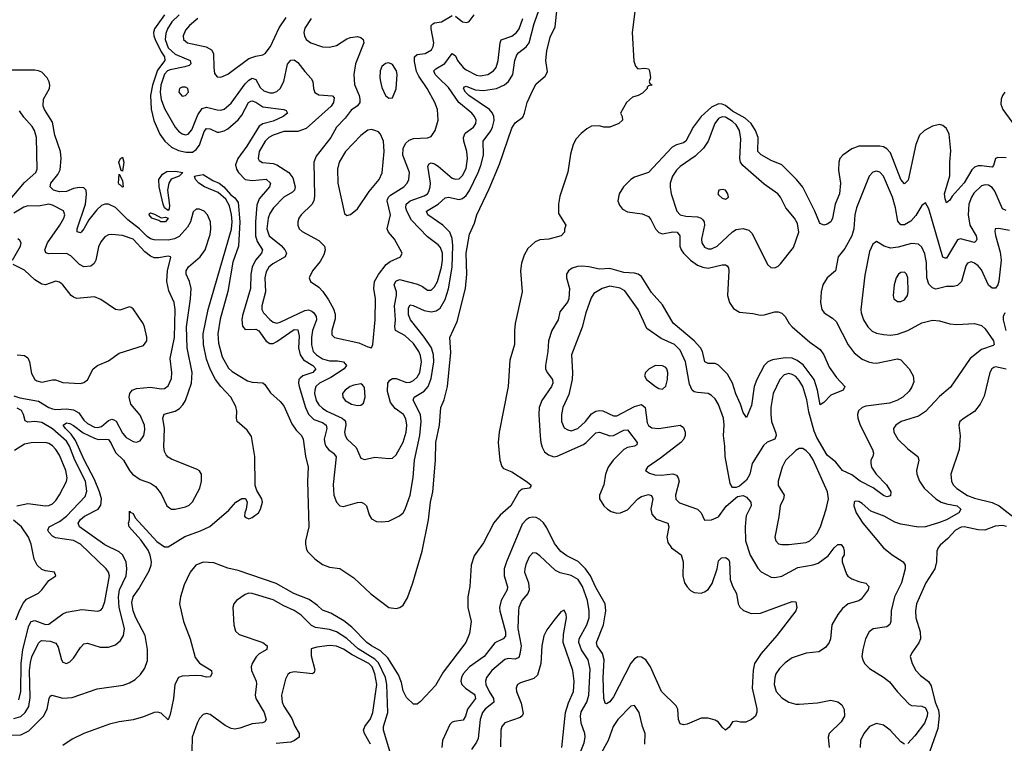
# Model space of a CAD drawing. Header units: inches. Extents: x 2143765 to 2212928, y 878963 to 1017374.
# Tile 36 of 256: x 2151383 to 2157000, y 912375 to 916503. Entities that reach past the tile are written whole.
import ezdxf

# ---------------------------------------------------------------- set-up
doc = ezdxf.new("R2010")
doc.units = ezdxf.units.IN
doc.header["$MEASUREMENT"] = 0
doc.layers.add('C1951', color=7, linetype='Continuous')

msp = doc.modelspace()

# ---------------------------------------------------------------- linework, layer by layer
at = {"layer": 'C1951', "color": 5}
for points, elevation in [([(2151330, 912421.4), (2151390, 912423.1), (2151434.9, 912445.1), (2151518.5, 912530), (2151540.8, 912570), (2151551.2, 912630), (2151556.9, 912643.1), (2151566.3, 912650), (2151630, 912631.3), (2151683.5, 912636.5), (2151825.5, 912685.5), (2151974.1, 912705.9), (2152010, 912719.8), (2152041.5, 912738.5), (2152072.8, 912767.2), (2152096.4, 912803.6), (2152112.7, 912847.3), (2152113.1, 912910), (2152099.7, 912990), (2152046.2, 913090), (2152029.9, 913130), (2152023, 913177), (2152030.7, 913210), (2152063.8, 913256.2), (2152121.6, 913358.4), (2152133.7, 913390), (2152135.9, 913410), (2152128.6, 913448.6), (2152116.9, 913476.9), (2152075.3, 913535.3), (2152008.5, 913610), (2152004.7, 913630), (2152009.3, 913650), (2152010, 913698.8), (2152012.8, 913692.8), (2152030, 913686), (2152041.8, 913661.8), (2152165.2, 913525.2), (2152210, 913494.8), (2152230, 913494.9), (2152325.1, 913554.9), (2152414, 913586), (2152467.7, 913612.3), (2152575.6, 913704.4), (2152617.2, 913750), (2152650, 913770.7), (2152670.7, 913770.7), (2152680.7, 913750), (2152674.8, 913710), (2152666.8, 913690), (2152666, 913670), (2152670, 913664.7), (2152690, 913656), (2152710, 913662), (2152746, 913690), (2152756.9, 913710), (2152767.6, 913750), (2152764.2, 913770), (2152736.6, 913816.6), (2152726, 913846), (2152723.9, 914010), (2152705.3, 914125.3), (2152681.4, 914161.4), (2152623.9, 914210), (2152619.3, 914230), (2152621.6, 914270), (2152615.9, 914295.9), (2152587.1, 914350), (2152529.9, 914410), (2152500.4, 914450), (2152470, 914509.9), (2152450, 914566.8), (2152431.3, 914650), (2152430.9, 914710), (2152458.2, 914850), (2152591.8, 915308.2), (2152594.9, 915350), (2152591.5, 915391.5), (2152579.8, 915439.8), (2152558.5, 915478.5), (2152516.5, 915516.5), (2152438, 915550), (2152405.1, 915570), (2152386.3, 915590), (2152380.9, 915610), (2152387.5, 915612.5), (2152430, 915618.8), (2152485.5, 915585.5), (2152521.1, 915570), (2152547.2, 915550), (2152586, 915506), (2152610, 915486.6), (2152630, 915458.9), (2152639.9, 915350), (2152631.9, 915210), (2152599.9, 915120.1), (2152570, 914951.3), (2152526.2, 914793.8), (2152514.5, 914710), (2152517.9, 914657.9), (2152538.9, 914578.9), (2152574.6, 914514.6), (2152595, 914495), (2152682, 914442), (2152710, 914435.2), (2152770, 914430.2), (2152781.3, 914421.3), (2152814.6, 914374.6), (2152870, 914324), (2152890, 914299.7), (2152936.2, 914196.2), (2152960.9, 914160.9), (2152991.7, 914130), (2153000.8, 914110), (2153013.3, 914013.3), (2153029, 913950), (2153025.5, 913870), (2153032.1, 913610), (2153014.5, 913530), (2153012.9, 913510), (2153019.8, 913479.8), (2153027, 913467), (2153066.5, 913426.5), (2153110, 913394.3), (2153150, 913380.3), (2153210, 913371.6), (2153290, 913318.7), (2153386.4, 913226.4), (2153490, 913150.2), (2153530, 913143.2), (2153551.1, 913148.9), (2153570, 913162.4), (2153595.2, 913204.8), (2153625.4, 913290), (2153679.1, 913470), (2153716.2, 913650), (2153727.4, 913750), (2153740.1, 913810), (2153755.6, 913990), (2153757.9, 914090), (2153778.4, 914190), (2153786.3, 914290), (2153805.2, 914334.8), (2153824.3, 914410), (2153843.3, 914603.3), (2153837.4, 914690), (2153879.1, 914780.9), (2153926.3, 914970), (2153934, 915050), (2153929.7, 915170), (2153950, 915278.7), (2153977.3, 915342.7), (2153990.6, 915390), (2154061.8, 915538.2), (2154120.7, 915679.3), (2154190, 915883.1), (2154210, 915914.9), (2154252.6, 915947.4), (2154263.6, 915970), (2154278, 916030), (2154310, 916100.5), (2154330, 916136.4), (2154380.5, 916179.5), (2154394.9, 916205.1), (2154384.8, 916270), (2154390, 916324), (2154410, 916403.8), (2154437.4, 916462.6), (2154450, 916570.4)], 280), ([(2154893.1, 916550), (2154878, 916430), (2154886.6, 916266.6), (2154897, 916237), (2154910, 916223), (2154950, 916226), (2154970, 916222), (2154976, 916210), (2154982, 916170), (2154974, 916150), (2154978, 916138), (2154991.3, 916130), (2154970, 916126), (2154962, 916118), (2154962, 916110), (2154936.8, 916083.2), (2154912, 916070), (2154879.1, 916060.9), (2154844.7, 916030), (2154811.3, 915970), (2154821, 915950), (2154822.8, 915930), (2154801, 915910), (2154750, 915889.9), (2154715.3, 915890), (2154690, 915896.9), (2154645.1, 915894.9), (2154619.3, 915880.7), (2154586.1, 915853.9), (2154557.2, 915822.8), (2154540.3, 915790), (2154524.5, 915735.5), (2154510, 915633.2), (2154464.4, 915495.6), (2154456.1, 915450), (2154457.3, 915397.3), (2154498.8, 915330), (2154491.6, 915308.4), (2154491.3, 915290), (2154471.3, 915270), (2154402, 915250), (2154350, 915246.3), (2154324, 915236), (2154282.3, 915197.7), (2154260.8, 915159.2), (2154246.6, 915113.4), (2154239.6, 915070), (2154249.4, 914949.4), (2154209.5, 914770), (2154205, 914730), (2154206.2, 914650), (2154179.7, 914560.3), (2154170.1, 914410), (2154118.6, 914150), (2154113.3, 914090), (2154121.5, 913990), (2154133.3, 913953.3), (2154143, 913943), (2154190, 913923.3), (2154273.1, 913870), (2154299.5, 913850), (2154299, 913841), (2154292, 913830), (2154250, 913823.6), (2154230.3, 913809.7), (2154184.1, 913730), (2154124.4, 913675.6), (2154087.9, 913632.1), (2154030, 913519.1), (2153975.6, 913444.4), (2153958.9, 913390), (2153950.5, 913270), (2153939.3, 913210), (2153939.7, 913150), (2153958.7, 913070), (2153950, 913001.3), (2153928.4, 912950), (2153799.7, 912780.4), (2153756.1, 912703.9), (2153670, 912613.6), (2153650, 912598.7), (2153630, 912597.4), (2153590, 912635.3), (2153570, 912673.6), (2153561.1, 912721.1), (2153544.7, 912764.7), (2153482.5, 912862.5), (2153441.6, 912901.6), (2153390.4, 912930), (2153364.3, 912950), (2153277.5, 913037.5), (2153232.4, 913072.4), (2153157.7, 913117.7), (2153110, 913133.9), (2153081.7, 913161.7), (2153035.3, 913195.3), (2152947.3, 913230), (2152846.9, 913286.9), (2152630, 913361), (2152570, 913373), (2152490, 913403.4), (2152430, 913408.7), (2152389.1, 913390.9), (2152355.2, 913350), (2152322.2, 913277.8), (2152300.8, 913210), (2152294.6, 913170), (2152317.5, 913070), (2152356.1, 912970), (2152383.6, 912863.6), (2152410, 912831.5), (2152477.5, 912790), (2152479.4, 912770), (2152470, 912753.7), (2152450, 912752.2), (2152420.3, 912760.4), (2152390, 912762.1), (2152310, 912757.7), (2152289.5, 912750.5), (2152269.3, 912710), (2152260.3, 912630), (2152241.4, 912538.6), (2152230, 912508.6), (2152190, 912546), (2152170, 912552.8), (2152150, 912550), (2152090, 912526), (2152030, 912508.8), (2151950, 912497.6), (2151896.1, 912483.9), (2151749.7, 912430.3), (2151682.1, 912397.9), (2151630, 912361.4)], 280), ([(2152210.4, 916530), (2152153.2, 916450), (2152146, 916430), (2152148.4, 916410), (2152157.1, 916390), (2152190, 916319.2), (2152208.6, 916290), (2152210.9, 916270), (2152170, 916214.9), (2152141, 916130), (2152129.5, 916069.5), (2152133, 915993), (2152148.5, 915928.4), (2152182.7, 915850), (2152210.7, 915810), (2152250, 915775.2), (2152290, 915756.4), (2152333.4, 915746.6), (2152370, 915746.7), (2152390, 915761.3), (2152410, 915787.2), (2152435.8, 915864.2), (2152450, 915881.3), (2152470, 915880.8), (2152510, 915861.8), (2152521.7, 915861.7), (2152550, 915867.7), (2152570, 915879.6), (2152630, 915931.5), (2152650, 915957.2), (2152689, 916031), (2152702.4, 916037.6), (2152710, 916039.9), (2152730, 916031.3), (2152770, 916006.1), (2152890.7, 915990.7), (2152904.4, 915984.4), (2152910.4, 915970), (2152885.6, 915950), (2152830, 915924.4), (2152770, 915908.4), (2152750, 915895), (2152679.5, 915780.5), (2152628.3, 915710), (2152615.4, 915675.4), (2152619.6, 915650), (2152630.7, 915630), (2152670, 915590.6), (2152710, 915584.4), (2152790, 915592.1), (2152813.4, 915570), (2152808.4, 915550), (2152750, 915480.6), (2152735.4, 915444.6), (2152728.1, 915350), (2152728.5, 915270), (2152737.7, 915237.7), (2152769.1, 915190), (2152763.4, 915170), (2152727.8, 915130), (2152709.1, 915090), (2152701, 915050), (2152700.3, 914970), (2152654.6, 914814.6), (2152650.6, 914790), (2152654.6, 914754.6), (2152670, 914735.4), (2152730, 914737.3), (2152748.1, 914728.1), (2152790, 914669.4), (2152810, 914655), (2152830, 914655.4), (2152850, 914666.2), (2152950, 914735.5), (2152970, 914732.8), (2152976.9, 914696.9), (2152973.5, 914630), (2152982.9, 914590), (2153003, 914563), (2153055, 914530), (2153073.3, 914510), (2153056.5, 914490), (2152998.5, 914470), (2152982.7, 914457.3), (2152976.6, 914450), (2152973.3, 914430), (2152977.6, 914410), (2153014.4, 914290), (2153031.3, 914251.3), (2153061.9, 914221.9), (2153110, 914203.8), (2153131.2, 914190), (2153135.7, 914170), (2153121.1, 914110), (2153124.7, 914084.7), (2153130, 914069.3), (2153144.6, 914050), (2153172.9, 914030), (2153188.3, 914008.3), (2153171.5, 913851.5), (2153175.3, 913790), (2153190, 913750.4), (2153210, 913728.9), (2153230, 913725.2), (2153310, 913747.7), (2153330, 913750.2), (2153344.8, 913744.8), (2153361.3, 913730), (2153377.8, 913677.8), (2153390, 913655.5), (2153419.6, 913639.6), (2153450, 913637.4), (2153490, 913642), (2153550, 913673.1), (2153570, 913688.8), (2153582.4, 913710), (2153609.9, 913790.1), (2153628.1, 913891.9), (2153636.2, 913990), (2153665.4, 914130), (2153672.6, 914210), (2153669.2, 914250), (2153627, 914332.9), (2153634, 914350), (2153690, 914384), (2153713.3, 914410), (2153730, 914456.5), (2153745.8, 914550), (2153744.6, 914590), (2153732.4, 914630), (2153692.6, 914690), (2153612.1, 914790), (2153602, 914818), (2153601.4, 914858.6), (2153610, 914875.5), (2153627.6, 914872.4), (2153690, 914844), (2153730, 914836.2), (2153758.3, 914841.7), (2153782.2, 914857.8), (2153810, 914906), (2153830, 914967.1), (2153850, 915090.5), (2153854.6, 915214.6), (2153850, 915254.3), (2153837.5, 915290), (2153797.8, 915330), (2153711.3, 915390), (2153704.6, 915410), (2153770, 915450.5), (2153810, 915485.8), (2153830, 915490.1), (2153890, 915477.4), (2153910, 915483.1), (2153930, 915499.6), (2153950, 915528.5), (2153999, 915630), (2154014.4, 915670), (2154029.5, 915730), (2154026.6, 915810), (2154070, 915867.9), (2154081.2, 915890), (2154090, 915928), (2154088.4, 915950), (2154080.1, 915970), (2154064, 915990), (2153944.8, 916070), (2153925.9, 916090), (2153915.9, 916110), (2153920.5, 916119.5), (2153930, 916122.5), (2153981.9, 916101.9), (2154030, 916098.8), (2154104, 916110), (2154148.7, 916131.3), (2154170.9, 916150), (2154196, 916190), (2154208, 916270), (2154218.5, 916301.5), (2154230, 916316.2), (2154273, 916347), (2154289.3, 916370.7), (2154318.9, 916481.1), (2154350.4, 916570)], 320), ([(2152292.7, 916530), (2152251, 916490), (2152226.2, 916450), (2152216.5, 916423.5), (2152214.2, 916390), (2152230, 916342), (2152270, 916305.6), (2152355.6, 916270), (2152358.9, 916250), (2152350, 916242.2), (2152326.2, 916233.8), (2152242.7, 916217.3), (2152227.3, 916210), (2152210, 916190.9), (2152188.2, 916130), (2152185.5, 916090), (2152190, 916047.4), (2152210, 915995.6), (2152270.1, 915890), (2152290, 915866.3), (2152310, 915851.6), (2152330, 915846), (2152344.5, 915850), (2152366, 915874), (2152399.3, 915960.7), (2152424.7, 915995.3), (2152450, 916004.5), (2152510, 915987.8), (2152530, 915986.7), (2152550, 915992.7), (2152590, 916025.6), (2152670, 916137.1), (2152690, 916156.9), (2152710, 916168.2), (2152730, 916161.5), (2152755.3, 916115.3), (2152776.3, 916096.3), (2152810, 916084.7), (2152830, 916085.8), (2152850, 916093), (2152870, 916110.2), (2152889.9, 916150), (2152910.5, 916249.5), (2152930, 916271.4), (2152950, 916274.2), (2152970, 916258.6), (2153010, 916206.4), (2153047, 916167.1), (2153056.5, 916150), (2153059.3, 916110), (2153067.2, 916087.2), (2153090, 916074.5), (2153167.4, 916067.4), (2153176.7, 916056.7), (2153173.8, 916030), (2153159.7, 916010), (2153017.9, 915882.1), (2152970, 915864.8), (2152890, 915864), (2152830, 915843.8), (2152804.5, 915830), (2152783.2, 915810), (2152749.5, 915750), (2152743.8, 915710), (2152750, 915698.7), (2152768.2, 915688.3), (2152830, 915681.6), (2152850, 915674.8), (2152919.3, 915630), (2152941.3, 915601.3), (2152954.3, 915550), (2152950.1, 915530), (2152940.5, 915519.5), (2152890, 915489.9), (2152831.3, 915428.7), (2152810, 915396.4), (2152800.6, 915370), (2152793, 915310), (2152807.3, 915270), (2152874.5, 915214.5), (2152896.8, 915190), (2152906.2, 915170), (2152898.4, 915150), (2152827.2, 915110), (2152805.1, 915090), (2152790, 915065.1), (2152781.9, 915030), (2152785.9, 914950), (2152764.7, 914870), (2152764.8, 914850), (2152775, 914830), (2152810, 914792.5), (2152830, 914776.8), (2152850, 914771.5), (2152870, 914776.8), (2153010, 914842.9), (2153030, 914846.9), (2153050, 914840.4), (2153060.4, 914830), (2153073.8, 914810), (2153075.7, 914790), (2153053.8, 914730), (2153048.2, 914690), (2153047.2, 914647.2), (2153058.1, 914610), (2153076.8, 914590), (2153110, 914568.1), (2153150, 914557.1), (2153197.2, 914557.2), (2153230, 914551.2), (2153248.2, 914530), (2153234.2, 914510), (2153157.7, 914462.3), (2153093.8, 914430), (2153073.6, 914410), (2153066.3, 914390), (2153065.2, 914370), (2153074.8, 914330), (2153090, 914306.2), (2153110, 914287.2), (2153136.2, 914270), (2153222.7, 914230), (2153237.1, 914217.1), (2153242.5, 914210), (2153244.3, 914190), (2153236.6, 914150), (2153239.8, 914130), (2153251.9, 914110), (2153302.5, 914062.5), (2153330, 914002), (2153350, 913994.4), (2153410, 914006.3), (2153490, 913998.7), (2153510, 914001.3), (2153530, 914019.5), (2153570, 914093.4), (2153588.6, 914150), (2153591.5, 914190), (2153585.3, 914225.3), (2153572.9, 914250), (2153525.2, 914285.2), (2153498.9, 914318.9), (2153481.7, 914381.7), (2153484.3, 914430), (2153494, 914446), (2153510, 914455.3), (2153530, 914456.2), (2153590, 914433.1), (2153610, 914434.4), (2153630, 914444.7), (2153650, 914462.7), (2153666, 914490), (2153676.2, 914550), (2153670, 914587.8), (2153661.1, 914610), (2153630, 914656.1), (2153580.3, 914700.3), (2153527.2, 914730), (2153522.5, 914750), (2153527.6, 914790), (2153521.8, 914870), (2153533.1, 914930), (2153532.8, 914950), (2153520.2, 914990), (2153528.1, 915011.9), (2153550, 915020.4), (2153653.3, 914993.3), (2153680.6, 914980.6), (2153710, 914959.7), (2153730, 914960.2), (2153750, 914978), (2153765.8, 915010), (2153789.5, 915090), (2153795.3, 915130), (2153795.1, 915170), (2153783, 915203), (2153770, 915219.1), (2153710, 915264.4), (2153618.2, 915358.2), (2153591.2, 915410), (2153586.2, 915430), (2153588.7, 915450), (2153611.3, 915468.7), (2153690, 915498.1), (2153708.9, 915510), (2153717.5, 915522.5), (2153725.8, 915550), (2153726.1, 915570), (2153712.2, 915667.8), (2153719.8, 915680.2), (2153730, 915685.8), (2153750, 915679.8), (2153770, 915667), (2153850, 915598.8), (2153870, 915592.3), (2153890, 915594.5), (2153910, 915613.4), (2153930, 915654), (2153938.2, 915710), (2153934.9, 915750), (2153916.3, 915810), (2153915.4, 915830), (2153925.4, 915854.6), (2153971.6, 915890), (2153985.3, 915910), (2153986.5, 915930), (2153978.3, 915950), (2153962.9, 915970), (2153887.8, 916030), (2153830, 916116.3), (2153771.6, 916170), (2153753.6, 916190), (2153745, 916210), (2153757.6, 916222.4), (2153808.1, 916251.9), (2153850, 916310.4), (2153870, 916296), (2153881.6, 916270), (2153912.3, 916230), (2153930, 916216.6), (2153990, 916186.3), (2154010, 916182), (2154054.7, 916190), (2154086.4, 916210), (2154100.7, 916230), (2154113.6, 916270), (2154123.4, 916370), (2154130, 916388.2), (2154190, 916408), (2154218.1, 916430), (2154231.9, 916450), (2154252.6, 916510)], 340), ([(2152398.9, 916510), (2152352.8, 916470), (2152330, 916442.2), (2152316.3, 916410), (2152318.2, 916390), (2152340.4, 916370), (2152447.6, 916347.6), (2152478.4, 916330), (2152489.4, 916309.4), (2152490.2, 916230.2), (2152495.5, 916195.5), (2152510, 916177), (2152530, 916174.9), (2152570, 916192.2), (2152690, 916280.6), (2152730, 916294.2), (2152770, 916301.5), (2152783.6, 916310), (2152814.8, 916350), (2152863.9, 916456.1), (2152904.4, 916515.6)], 360), ([(2153046.7, 916510), (2153010, 916453.6), (2153005.2, 916430), (2153007.5, 916410), (2153017.4, 916390), (2153044.4, 916370), (2153110, 916347.5), (2153150, 916346.5), (2153190, 916355.5), (2153250, 916393.4), (2153270, 916400.7), (2153310, 916405.8), (2153330, 916400.3), (2153342.6, 916390), (2153346.9, 916370), (2153299, 916250), (2153289.6, 916190), (2153292.4, 916132.5), (2153319.4, 916070), (2153324.5, 916050), (2153323.3, 916030), (2153309.6, 916010.4), (2153273.9, 915986.1), (2153239.6, 915940.4), (2153190.2, 915890), (2153159, 915830), (2153075.5, 915724.5), (2153062, 915690), (2153064.4, 915495.6), (2153060.5, 915470), (2153050, 915448.8), (2152989, 915390), (2152976.5, 915370), (2152970.2, 915350), (2152970.2, 915330), (2152978.3, 915310), (2152995, 915295), (2153090, 915243.8), (2153122.2, 915210), (2153126.4, 915190), (2153118.9, 915161.1), (2153097, 915123), (2153054.6, 915070), (2153034.4, 915030), (2153042, 915010), (2153090, 914977.4), (2153112.5, 914952.5), (2153145.1, 914905.1), (2153172.9, 914852.9), (2153182.2, 914822.2), (2153183.4, 914796.6), (2153163.6, 914730), (2153164.8, 914704.8), (2153178.8, 914690), (2153318.7, 914658.7), (2153370, 914635.5), (2153390, 914631.3), (2153397, 914650), (2153410.6, 914790), (2153413.9, 914910), (2153404.4, 914970), (2153407.9, 915010), (2153430.3, 915049.7), (2153474.5, 915105.4), (2153496.2, 915123.8), (2153556, 915150), (2153566, 915170), (2153521.4, 915250), (2153487, 915290), (2153480.2, 915310), (2153497.8, 915390), (2153480.2, 915470), (2153482.3, 915477.7), (2153486.5, 915490), (2153498.5, 915501.5), (2153574.2, 915550), (2153594, 915570), (2153603.9, 915590), (2153606.4, 915630), (2153569, 915730), (2153571.6, 915768.4), (2153583.7, 915796.3), (2153605.1, 915814.9), (2153630, 915825), (2153710, 915828.2), (2153730, 915837), (2153752.9, 915870), (2153770.9, 915930), (2153766.3, 915990), (2153751.5, 916030), (2153708.4, 916110), (2153660.2, 916180.2), (2153647.7, 916207.7), (2153635.4, 916264.6), (2153636, 916290), (2153650, 916304.6), (2153696.2, 916310), (2153732.2, 916330), (2153742, 916350), (2153745.4, 916370), (2153729.9, 916450.1), (2153730.8, 916469.2), (2153740.4, 916479.6), (2153750, 916485), (2153790, 916490.1), (2153850, 916526.7)], 360), ([(2153870, 916523.2), (2153910, 916490.3), (2153933.1, 916486.9), (2153947.5, 916492.5), (2153975.6, 916530)], 360), ([(2151350, 912516.4), (2151390, 912528.2), (2151414.8, 912550), (2151435, 912585), (2151443.8, 912636.2), (2151438.5, 912790), (2151444.5, 912835.5), (2151453, 912867), (2151490, 912945), (2151503, 912957), (2151510, 912960.4), (2151556.5, 912956.5), (2151590, 912945.5), (2151603.7, 912923.7), (2151621.8, 912850), (2151630, 912837.8), (2151650, 912830.2), (2151670, 912839.7), (2151690, 912859.7), (2151730, 912922), (2151750, 912941.6), (2151770, 912945.2), (2151843.4, 912923.3), (2151890, 912922.4), (2151930, 912936.6), (2151958.3, 912961.7), (2151976, 912990), (2151980.7, 913030), (2151950.6, 913150), (2151946.4, 913210), (2151952.6, 913250), (2151990.6, 913330), (2151994.9, 913370), (2151989.9, 913410), (2151970, 913449.8), (2151950, 913466.5), (2151870, 913506.9), (2151725, 913610), (2151717.1, 913630), (2151729.5, 913650.5), (2151752.6, 913670), (2151831.7, 913710), (2151846.5, 913733.5), (2151849.9, 913770.1), (2151839.2, 913810), (2151810, 913880.2), (2151751.3, 913991.3), (2151702.4, 914102.4), (2151677.8, 914137.8), (2151644, 914170), (2151630.7, 914190), (2151650, 914202.1), (2151670, 914198.1), (2151690, 914188.1), (2151746.1, 914146.1), (2151810, 914116.2), (2151832, 914108), (2151870.5, 914110.5), (2151890, 914107.1), (2151905.6, 914085.6), (2151930, 914032.8), (2151975, 913990), (2152010, 913931.1), (2152027.7, 913910), (2152070, 913878.6), (2152130, 913858.3), (2152158.7, 913838.7), (2152190, 913797.8), (2152223.5, 913730), (2152237.1, 913717.1), (2152250, 913710.2), (2152270, 913710.9), (2152330, 913723.3), (2152350, 913732.6), (2152370, 913751.3), (2152410.8, 913830.8), (2152420.6, 913870), (2152419.8, 913910), (2152408.9, 913928.9), (2152396.6, 913936.6), (2152250, 913996.1), (2152230, 914007.4), (2152219.7, 914019.7), (2152210, 914038.4), (2152205.2, 914065.2), (2152209.9, 914170), (2152199.1, 914230), (2152208.3, 914251.7), (2152270, 914270.1), (2152295.2, 914284.8), (2152314.9, 914305.1), (2152330, 914330.3), (2152364.2, 914430), (2152367.5, 914490), (2152338.4, 914630), (2152334.1, 914750), (2152357.9, 914910), (2152360.8, 914970), (2152352.4, 915010), (2152332.5, 915050), (2152332.4, 915070), (2152346.6, 915093.4), (2152413.8, 915150), (2152441.2, 915190), (2152470, 915277.6), (2152474, 915310), (2152471, 915350), (2152455, 915390), (2152436.3, 915410), (2152410, 915421.7), (2152390, 915421.7), (2152372.8, 915407.2), (2152357.8, 915350), (2152341.6, 915318.4), (2152293.4, 915266.6), (2152267.4, 915252.6), (2152230, 915244.8), (2152150, 915246.1), (2152130, 915252.7), (2152110, 915266.7), (2152067.4, 915310), (2152001.2, 915361.2), (2151930, 915431.7), (2151890, 915449.4), (2151870, 915449.9), (2151850, 915442.5), (2151823, 915417), (2151778.8, 915361.2), (2151750, 915309.7), (2151733.6, 915290), (2151730, 915287.2), (2151711.7, 915291.7), (2151711.1, 915310), (2151758.7, 915450), (2151765.5, 915505.5), (2151762.6, 915530), (2151750, 915543.2), (2151725.4, 915545.4), (2151690, 915539.1), (2151650, 915522.8), (2151610, 915520.3), (2151576.1, 915530), (2151556.9, 915550), (2151561.1, 915570), (2151600.8, 915619.2), (2151614.6, 915645.4), (2151620.2, 915710), (2151615.7, 915750), (2151584.1, 915844.1), (2151570, 915918.9), (2151524.5, 915990), (2151517.7, 916010), (2151519.8, 916050), (2151553.3, 916110), (2151555.3, 916130), (2151551.1, 916148.9), (2151539.3, 916170), (2151510, 916202.3), (2151491.2, 916211.2), (2151470, 916214.5), (2151330, 916214.3)], 320), ([(2157002.6, 916090), (2156989, 916070), (2156982.6, 916050), (2156980.9, 916020.9), (2156991.1, 915990), (2157094, 915850)], 320), ([(2151288.9, 915430), (2151410, 915574), (2151474.8, 915630), (2151483.8, 915650), (2151478.6, 915830), (2151467.9, 915870), (2151454, 915894), (2151406.3, 915946.3), (2151383.2, 915983.2)], 340), ([(2157010, 915713.6), (2156963.6, 915716.4), (2156948.7, 915711.3), (2156939.1, 915670), (2156930, 915660.4), (2156870, 915668.4), (2156850, 915668.2), (2156830, 915661.6), (2156814.5, 915645.5), (2156770, 915572.2), (2156703.3, 915496.7), (2156690, 915473.7), (2156670, 915457.6), (2156661.6, 915481.6), (2156659.1, 915510), (2156688.9, 915611.1), (2156688.5, 915690), (2156694.2, 915754.2), (2156685.3, 915850), (2156670, 915882.4), (2156650, 915899.6), (2156630, 915904.5), (2156590, 915895.5), (2156543.7, 915870), (2156516.6, 915843.4), (2156495.7, 915790), (2156452, 915588), (2156430, 915566), (2156410, 915590.9), (2156350, 915743.5), (2156330, 915765.4), (2156310, 915776.6), (2156290, 915781.8), (2156170, 915781), (2156130, 915766), (2156078.3, 915730), (2156062.6, 915710), (2156055.2, 915690), (2156055, 915645), (2156065.1, 915570), (2156059.4, 915510), (2156035.9, 915450), (2156018.9, 915370), (2156010.2, 915350), (2155990, 915335.6), (2155970, 915330.9), (2155950, 915339.1), (2155945.6, 915345.6), (2155918.8, 915410), (2155850, 915546.4), (2155814.9, 915590), (2155730, 915674.9), (2155670, 915699.9), (2155612.2, 915732.2), (2155593.7, 915750), (2155595.3, 915830), (2155580.4, 915870), (2155555.6, 915910), (2155521.7, 915941.7), (2155450, 915980.5), (2155410, 916012.4), (2155390, 916021.1), (2155370, 916022.4), (2155330, 916004), (2155271.1, 915950), (2155225.2, 915890), (2155183, 915810), (2155170, 915800.2), (2155130, 915788.3), (2155104.9, 915775.1), (2154970, 915631.5), (2154890, 915603.7), (2154869.2, 915590), (2154827.2, 915550), (2154803, 915510), (2154796.3, 915470), (2154804.1, 915444.1), (2154821.8, 915421.8), (2154850, 915407.3), (2154934.7, 915394.7), (2154970, 915380.8), (2154983.6, 915363.6), (2155010.2, 915310), (2155030, 915288.8), (2155050, 915281.9), (2155110, 915293.2), (2155133.6, 915290), (2155148.8, 915270), (2155148.6, 915210), (2155156.1, 915190), (2155170.2, 915170), (2155210.8, 915130.8), (2155250, 915102.7), (2155279.5, 915090), (2155310, 915085.3), (2155390, 915103.2), (2155410, 915104), (2155419, 915099), (2155427.1, 915087.1), (2155429.3, 915069.3), (2155420.9, 914930), (2155431.8, 914890), (2155455.9, 914855.9), (2155490, 914833.5), (2155566.3, 914826.3), (2155610, 914817.2), (2155630, 914818.2), (2155690, 914835.3), (2155710, 914836), (2155730, 914828.8), (2155750, 914808.5), (2155771.9, 914770), (2155789.3, 914750), (2155890, 914663.5), (2155950, 914621.1), (2155970, 914590.4), (2156001.1, 914521.1), (2156042, 914462), (2156090.7, 914410), (2156080.7, 914390), (2156010, 914360.4), (2155970, 914318), (2155950, 914305.2), (2155933.5, 914390), (2155915.6, 914450), (2155853, 914533), (2155819.1, 914559.1), (2155790, 914571.1), (2155750, 914573.5), (2155677.6, 914562.4), (2155650.2, 914550), (2155630.2, 914530), (2155587.3, 914450), (2155573.9, 914410), (2155558.3, 914301.7), (2155530, 914232.7), (2155510, 914260.9), (2155495.7, 914310), (2155468, 914368), (2155448.6, 914428.6), (2155420.4, 914480.4), (2155370, 914532.3), (2155350, 914542), (2155310, 914541), (2155291.8, 914551.7), (2155277.8, 914610), (2155267.5, 914630), (2155231.4, 914671.4), (2155111.4, 914771.4), (2155050, 914876.1), (2154987, 914947), (2154930, 915037.3), (2154910.5, 915050.5), (2154890, 915055.8), (2154830, 915060.7), (2154750, 915082.5), (2154690, 915079.9), (2154630, 915093.5), (2154590, 915097.1), (2154564.8, 915095.2), (2154535.1, 915084.9), (2154513.1, 915070), (2154501.8, 915050), (2154502.3, 915030), (2154520.5, 914970), (2154516.3, 914910), (2154508.4, 914891.7), (2154464.9, 914835.1), (2154454.2, 914790), (2154419, 914730), (2154400.8, 914670), (2154396.6, 914610), (2154381.9, 914530), (2154383, 914510), (2154391.8, 914490), (2154423.5, 914450), (2154425.5, 914430), (2154417.6, 914410), (2154361.5, 914330), (2154347.5, 914290), (2154345.6, 914250), (2154352.7, 914127.3), (2154355.8, 914090), (2154363.3, 914063.3), (2154378, 914038), (2154399.7, 914019.6), (2154429.6, 914009.6), (2154450, 914012.5), (2154600.2, 914079.8), (2154615.3, 914090), (2154670, 914145.7), (2154690, 914148.8), (2154750, 914128.3), (2154770, 914130.6), (2154830, 914160.4), (2154850, 914162.3), (2154906.5, 914090), (2154903.1, 914076.9), (2154891, 914070), (2154850, 914061.5), (2154829.1, 914050.9), (2154768.8, 913990), (2154739.4, 913950), (2154724.2, 913910), (2154715.6, 913850), (2154691.1, 913790), (2154691.1, 913770), (2154716.3, 913730), (2154737.2, 913710), (2154757.9, 913697.9), (2154790, 913688.3), (2154810, 913689.4), (2154850, 913707.2), (2154910, 913769.4), (2154930, 913783.5), (2154970, 913793.3), (2154988.2, 913788.2), (2154994.8, 913770), (2154984.3, 913710), (2154990, 913681.3), (2155013.5, 913653.5), (2155080.3, 913630), (2155086.4, 913610), (2155075.1, 913550), (2155080.6, 913520.6), (2155101.5, 913490), (2155156.5, 913450), (2155168.6, 913410), (2155165.4, 913330), (2155175.5, 913290), (2155190, 913266.3), (2155210, 913246.7), (2155230, 913234.9), (2155270, 913231.4), (2155290, 913238), (2155310, 913251.3), (2155333.6, 913286.4), (2155362.4, 913370), (2155370, 913415.8), (2155386.9, 913433.1), (2155410, 913434.6), (2155425.5, 913425.5), (2155432.5, 913412.5), (2155436.4, 913310), (2155450, 913271.7), (2155472.8, 913230), (2155481.3, 913170), (2155491.1, 913151.1), (2155512, 913132.1), (2155555.5, 913115.5), (2155610, 913117.7), (2155790, 913184.4), (2155810, 913181), (2155816, 913150), (2155810, 913129.4), (2155702, 912990), (2155612.3, 912887.7), (2155575.5, 912830), (2155567.7, 912792.3), (2155561, 912690), (2155587.9, 912572.1), (2155587.9, 912552.1), (2155580.7, 912530), (2155558, 912510), (2155524.6, 912495.4), (2155495, 912495), (2155470, 912501.2), (2155450, 912497.6), (2155430, 912467.1), (2155410, 912449.7), (2155390, 912467), (2155370, 912494.7), (2155350, 912506.8), (2155310, 912518.9), (2155270, 912517.3), (2155190, 912484.1), (2155170, 912480.4), (2155150, 912485.1), (2155141.7, 912510), (2155136.9, 912570), (2155128.7, 912588.7), (2155044, 912670), (2154982.5, 912810), (2154955.1, 912850), (2154930, 912866.6), (2154910, 912867.6), (2154890, 912856.4), (2154870, 912832.2), (2154770, 912640.4), (2154750, 912611), (2154730, 912599.1), (2154723, 912603), (2154714.6, 912630), (2154711.9, 912750), (2154717.6, 912850), (2154707.8, 912887.8), (2154678, 912930), (2154673, 912950), (2154713.1, 913050), (2154726.9, 913130), (2154722.6, 913170), (2154670, 913264.1), (2154639.5, 913330), (2154611.7, 913370), (2154570, 913410.9), (2154504.2, 913444.2), (2154469.4, 913469.4), (2154434, 913514), (2154390, 913604.4), (2154371.4, 913631.4), (2154350, 913651.5), (2154330, 913662), (2154310, 913664.9), (2154290, 913660.4), (2154271.8, 913650), (2154250, 913623.9), (2154160.6, 913410), (2154147.8, 913370), (2154146.7, 913330), (2154166.4, 913266.4), (2154164.3, 913250), (2154130.7, 913190), (2154120.4, 913150), (2154121.9, 913130), (2154153.7, 913010), (2154154, 912986), (2154141.8, 912970), (2154092.9, 912947.1), (2154032.6, 912870), (2153950, 912811.2), (2153913.6, 912770), (2153903.1, 912750), (2153900.3, 912730), (2153906.3, 912710), (2153925.6, 912690), (2153975.4, 912655.4), (2153980.4, 912650), (2153982.9, 912630), (2153938.6, 912570), (2153927.3, 912530), (2153913.8, 912506.2), (2153861.7, 912498.3), (2153850, 912494.5), (2153837.5, 912482.5), (2153795, 912390), (2153791.3, 912350)], 320), ([(2157010, 915414.5), (2156990, 915423.7), (2156944.9, 915524.9), (2156930, 915544.7), (2156910, 915557.9), (2156890, 915561.2), (2156870, 915554.3), (2156826.7, 915513.3), (2156812.3, 915490), (2156797.1, 915450), (2156792.9, 915390), (2156803, 915330), (2156838.8, 915270), (2156843.5, 915250), (2156839.5, 915240.5), (2156829, 915231), (2156750, 915251.9), (2156732.6, 915247.4), (2156670, 915141.3), (2156662.3, 915142.3), (2156648.7, 915148.7), (2156570, 915423.7), (2156550, 915457.2), (2156530, 915442.9), (2156494.3, 915385.7), (2156467, 915353), (2156430, 915332.5), (2156410, 915332.1), (2156393.3, 915353.3), (2156379.9, 915430), (2156362.9, 915490), (2156310, 915609.7), (2156290, 915632.2), (2156270, 915638), (2156250, 915632.1), (2156229.2, 915610), (2156155.8, 915430), (2156146.4, 915390), (2156142.3, 915310), (2156130, 915269.7), (2156090, 915196.9), (2156052.6, 915150), (2156037.2, 915070), (2155988.7, 915030), (2155964, 914990), (2155955.6, 914950), (2155951.8, 914890), (2155959.5, 914850), (2155972.7, 914830), (2156020.6, 914800.6), (2156040.5, 914780.5), (2156108.6, 914648.6), (2156142.5, 914602.5), (2156190, 914566.2), (2156225.5, 914550), (2156250, 914545), (2156270, 914544.1), (2156390, 914567.8), (2156410, 914562), (2156456.3, 914510), (2156480.3, 914470), (2156483, 914437), (2156472.4, 914407.6), (2156456.7, 914383.3), (2156421.1, 914350), (2156386.4, 914330), (2156344.9, 914315.1), (2156210, 914297.4), (2156190, 914291), (2156169.1, 914270.9), (2156162.5, 914250), (2156164, 914230), (2156177.6, 914190), (2156248.1, 914050), (2156253.8, 914030), (2156250.3, 914010), (2156238.7, 913990), (2156237.8, 913970), (2156243.2, 913950), (2156269.2, 913910), (2156328.4, 913850), (2156352.3, 913810), (2156350, 913785.6), (2156330, 913780.4), (2156310, 913789), (2156251.2, 913831.2), (2156178.3, 913870), (2156130, 913906.4), (2156076.9, 913930), (2156038.9, 913978.9), (2155990, 914018.3), (2155930, 914118.8), (2155914.7, 914154.7), (2155884.7, 914264.7), (2155873.4, 914333.4), (2155849.9, 914410), (2155830, 914445.2), (2155810, 914466.9), (2155790, 914479.1), (2155770, 914483.9), (2155744.2, 914475.8), (2155718.5, 914450), (2155681.7, 914370), (2155668.9, 914290), (2155667.3, 914250), (2155671.6, 914210), (2155696.7, 914143.3), (2155698.8, 914130), (2155691.3, 914110), (2155647.8, 914092.2), (2155626.7, 914073.3), (2155562.3, 913970), (2155549.2, 913910), (2155530, 913876.3), (2155490, 913841.6), (2155470, 913833.6), (2155450, 913834), (2155436.2, 913856.2), (2155407.2, 914010), (2155405.5, 914070), (2155397.7, 914130), (2155402, 914190), (2155398, 914230), (2155370, 914307.1), (2155350, 914339.1), (2155330, 914358.3), (2155310, 914369.7), (2155250, 914375.3), (2155230, 914380.4), (2155219.7, 914390), (2155203.3, 914423.3), (2155181.1, 914550), (2155150, 914618), (2155118.4, 914650), (2155043.1, 914683.1), (2154961.4, 914741.4), (2154910.6, 914850), (2154835.4, 914955.4), (2154808.3, 914971.7), (2154750, 914983), (2154705.7, 914970), (2154658.7, 914941.3), (2154643.8, 914916.2), (2154613, 914830), (2154591.9, 914748.1), (2154531.5, 914591.5), (2154537.7, 914490), (2154534.1, 914450), (2154516, 914364), (2154482.3, 914290), (2154473.7, 914250), (2154473.4, 914210), (2154490, 914174), (2154510, 914162), (2154530, 914157.8), (2154566.6, 914170), (2154610, 914211), (2154645.9, 914254.1), (2154670, 914268.9), (2154690, 914273.2), (2154710, 914271), (2154770, 914243), (2154790, 914242.8), (2154890, 914296.3), (2154930, 914306.5), (2154952.2, 914290), (2154962.2, 914202.2), (2154970, 914188.2), (2154990, 914173.5), (2155030, 914169.6), (2155150, 914190.2), (2155170, 914176.5), (2155179.4, 914150), (2155179.4, 914130), (2155172.4, 914110), (2155155.2, 914090), (2155039.1, 914000.9), (2154963.8, 913950), (2154953.4, 913930), (2154975.1, 913915.1), (2155006.3, 913906.3), (2155044.2, 913904.2), (2155110, 913911.6), (2155130, 913903.9), (2155140.2, 913890), (2155145, 913870), (2155125.1, 913790), (2155127.1, 913767.1), (2155147.2, 913747.2), (2155248.9, 913710), (2155270.3, 913690), (2155290, 913647.3), (2155330, 913650.4), (2155370, 913666.7), (2155413.5, 913726.5), (2155477.5, 913782.5), (2155510, 913788.9), (2155530, 913778.3), (2155554, 913750), (2155556.5, 913730), (2155528.3, 913671.7), (2155525.1, 913654.9), (2155521.7, 913610), (2155524.2, 913530), (2155550, 913447), (2155593.5, 913373.5), (2155613.2, 913353.2), (2155670, 913322.9), (2155690, 913320.2), (2155730, 913327.8), (2155823, 913377), (2155910, 913392.6), (2155937.4, 913402.6), (2155995.7, 913444.3), (2156030, 913490.3), (2156050, 913508.9), (2156070, 913508.8), (2156082.8, 913490), (2156087.3, 913470), (2156085.5, 913450), (2156074.9, 913430), (2156075.3, 913410), (2156099.3, 913339.3), (2156107.7, 913327.7), (2156130, 913313.4), (2156170, 913296.9), (2156210, 913287.6), (2156227.6, 913270), (2156223.9, 913250), (2156183.2, 913196.8), (2156170, 913187.7), (2156108.5, 913170), (2156076.6, 913143.4), (2156050.2, 913110), (2156016.9, 913050), (2156009.2, 912970), (2156001.6, 912950), (2155979.7, 912920.3), (2155942.7, 912897.3), (2155870, 912888.9), (2155790, 912862.9), (2155750, 912833), (2155718.2, 912801.8), (2155696.6, 912770), (2155690.8, 912750), (2155687.7, 912710), (2155698, 912670), (2155730, 912634.2), (2155770, 912609.4), (2155810, 912597.6), (2155830, 912597.6), (2155934, 912606), (2156010, 912620.3), (2156050, 912612), (2156073.8, 912593.8), (2156087, 912567), (2156088.1, 912530), (2156070, 912497.7), (2156001.1, 912430), (2155995.2, 912410), (2156001.3, 912350)], 340), ([(2151350, 914356.8), (2151384.7, 914344.7), (2151490, 914326), (2151549.5, 914289.6), (2151570, 914282.7), (2151590, 914279.7), (2151650, 914283.6), (2151690, 914277.7), (2151720, 914260), (2151750, 914217.2), (2151770, 914198.2), (2151810, 914177.5), (2151830, 914175.6), (2151850, 914181.8), (2151890, 914216.4), (2151910, 914224.1), (2151920.7, 914220.8), (2151933.2, 914213.2), (2151970, 914144.4), (2151990, 914119.2), (2152030, 914096.5), (2152050, 914093.4), (2152070, 914099.6), (2152092.2, 914130), (2152098, 914162), (2152095.6, 914190), (2152070, 914245.7), (2152017.6, 914310), (2152008.5, 914350), (2152012.6, 914370), (2152025.6, 914390), (2152050, 914397.8), (2152130, 914406), (2152190, 914396.9), (2152210, 914399.6), (2152230, 914413.4), (2152250, 914456), (2152252.2, 914490), (2152241.2, 914570), (2152265.8, 914690), (2152269.9, 914850), (2152264, 914890), (2152234.9, 914954.9), (2152223.2, 915010), (2152227.5, 915072.5), (2152245.6, 915145.6), (2152244, 915150), (2152230, 915153.7), (2152175.8, 915144.2), (2152150, 915145), (2152130, 915153.3), (2152097.9, 915177.9), (2152030, 915251.4), (2151969.4, 915270.6), (2151910, 915277.7), (2151890, 915274.6), (2151870, 915263.1), (2151845.4, 915234.6), (2151832.8, 915207.1), (2151817.7, 915130), (2151808.9, 915111.1), (2151790, 915096.5), (2151750, 915092.5), (2151725.2, 915105.2), (2151676.1, 915156.1), (2151650, 915169.1), (2151550, 915166.9), (2151532.6, 915172.6), (2151530, 915178), (2151527.1, 915190), (2151542.2, 915230), (2151612.7, 915330), (2151634.5, 915370), (2151640.9, 915390), (2151633.1, 915413.1), (2151570, 915444.5), (2151550, 915449.8), (2151490, 915439.6), (2151430, 915440.9), (2151406.8, 915433.2), (2151350, 915398.8)], 340), ([(2157030, 915299.1), (2156967.8, 915312.2), (2156948.2, 915310), (2156945.3, 915294.7), (2156949, 915271), (2156976.8, 915176.8), (2156982.1, 915130), (2156968.9, 915011.1), (2156963.5, 914990), (2156950, 914971.1), (2156930, 914970.9), (2156910, 914988.7), (2156870, 915074.8), (2156850, 915099.1), (2156830, 915114.3), (2156810, 915121.8), (2156790, 915114), (2156780.8, 915099.2), (2156756.3, 915010), (2156733.6, 914986.4), (2156710, 914980.4), (2156670, 914980.2), (2156610, 914964.9), (2156590, 914972), (2156570, 914994.6), (2156558.1, 915030), (2156555.2, 915115.2), (2156546.5, 915166.5), (2156530, 915205.1), (2156510, 915222.9), (2156470, 915224.9), (2156395, 915205), (2156350, 915200.1), (2156315.4, 915210), (2156270, 915237.6), (2156250, 915222.9), (2156230, 915180.9), (2156205.1, 915045.1), (2156181.8, 914850), (2156183, 914830), (2156196, 914790), (2156222, 914750), (2156246.1, 914726.1), (2156270, 914713.7), (2156310, 914706.4), (2156350, 914703.7), (2156390, 914708.1), (2156450, 914730.1), (2156530, 914773), (2156590, 914788.7), (2156630, 914784.6), (2156688.4, 914768.4), (2156730, 914763), (2156830, 914769.5), (2156870, 914757.2), (2156890, 914739.4), (2156937.9, 914670), (2156942, 914650), (2156935.7, 914644.3), (2156870, 914621.3), (2156804.4, 914570), (2156693.5, 914406.5), (2156630, 914353.6), (2156550, 914267), (2156510, 914240.3), (2156412, 914210), (2156381.1, 914190), (2156367.8, 914170), (2156370.2, 914150), (2156392.9, 914110), (2156450, 914054.9), (2156506.7, 914010), (2156511.6, 913990), (2156499, 913930), (2156500.8, 913910), (2156515.5, 913870), (2156543.2, 913830), (2156610, 913768.9), (2156639.6, 913750), (2156670, 913739.9), (2156730.2, 913730), (2156751.5, 913710), (2156741.2, 913690), (2156670, 913649.5), (2156630, 913633.5), (2156550, 913609), (2156510, 913607), (2156410, 913623.8), (2156375.4, 913635.4), (2156314.7, 913670), (2156239.1, 913699.1), (2156190, 913742), (2156170, 913753.3), (2156150, 913756), (2156142.8, 913750), (2156142.4, 913730), (2156154.6, 913690), (2156193.4, 913630), (2156310.4, 913490), (2156360.3, 913450), (2156422, 913410), (2156434.7, 913390), (2156433.9, 913370), (2156412.5, 913290), (2156374, 913210), (2156354, 913130), (2156353.5, 913070), (2156347.8, 913052.2), (2156330, 913039.4), (2156252.2, 913027.8), (2156229.1, 913010), (2156208.7, 912971.3), (2156192.1, 912910), (2156187.9, 912870), (2156192.6, 912850), (2156202.8, 912830), (2156230, 912800.8), (2156311.3, 912751.3), (2156344.8, 912724.8), (2156389.2, 912670), (2156457.9, 912597.9), (2156470.7, 912590), (2156530, 912585.8), (2156550, 912576.4), (2156562, 912550), (2156560.5, 912530), (2156544.1, 912490), (2156490, 912417.4), (2156450, 912374.2)], 360), ([(2151342.3, 915130), (2151388.7, 915210), (2151391, 915230), (2151383.7, 915243.7), (2151372.6, 915252.6)], 360), ([(2151370, 914590.4), (2151410, 914586.7), (2151430, 914573), (2151439, 914550), (2151450, 914484.9), (2151469, 914450), (2151481.5, 914441.5), (2151510, 914435.2), (2151570, 914448.3), (2151587.3, 914447.3), (2151630, 914433.1), (2151730, 914426.5), (2151750, 914432.2), (2151771.1, 914448.9), (2151802.9, 914510), (2151826.6, 914530), (2151890, 914556.5), (2151950, 914600.7), (2152090, 914643.1), (2152109.6, 914670), (2152108, 914692), (2152095.6, 914750), (2152086.9, 914770), (2152030, 914854), (2152020.2, 914860.2), (2152010, 914865.2), (2151954, 914846), (2151930, 914849.7), (2151847.1, 914907.1), (2151810, 914921.5), (2151710, 914911.6), (2151690, 914919.3), (2151677.6, 914930), (2151630, 914991), (2151610, 915006.2), (2151590, 915010.8), (2151530.1, 914989.9), (2151510, 914994), (2151470, 915019.1), (2151410, 915073.5), (2151345.8, 915105.8)], 360), ([(2157002, 914830), (2156993.4, 914810), (2156994, 914790), (2157009.5, 914730)], 380), ([(2157010, 914509), (2156950, 914522), (2156940.8, 914519.2), (2156928.2, 914511.8), (2156918.2, 914490), (2156884.2, 914355.8), (2156861.6, 914310), (2156830, 914267.4), (2156770.2, 914229.8), (2156747, 914210), (2156740.9, 914190), (2156748.1, 914128.1), (2156743.2, 914050), (2156695.6, 913910), (2156698.4, 913870), (2156708.4, 913850), (2156728.8, 913828.8), (2156790, 913788), (2156830, 913772.3), (2156930, 913748.8), (2156970, 913729.4), (2157072.6, 913650)], 380), ([(2151378.2, 912621.8), (2151390.5, 912669.5), (2151392.1, 912830), (2151401.7, 912910), (2151435.6, 913044.4), (2151449.3, 913070), (2151470, 913074.8), (2151530, 913052.2), (2151550, 913053.5), (2151630, 913113.6), (2151650, 913122.2), (2151737, 913137), (2151830, 913128.5), (2151845.6, 913134.4), (2151855.2, 913144.8), (2151870, 913182.8), (2151896.3, 913330), (2151890.6, 913350), (2151877.1, 913370), (2151730, 913510.6), (2151690, 913532.2), (2151587.1, 913547.1), (2151570, 913555.7), (2151550, 913578.9), (2151544.2, 913590), (2151550.9, 913610), (2151610, 913640.5), (2151650, 913669.6), (2151756.8, 913783.2), (2151767.1, 913812.9), (2151758.4, 913870), (2151698, 913990), (2151667.8, 914070), (2151650, 914098), (2151570, 914168.9), (2151510, 914205.3), (2151470, 914211.1), (2151430, 914207.1), (2151414.1, 914214.1), (2151405.8, 914250), (2151393.9, 914273.9), (2151370, 914287.1)], 340), ([(2151366.6, 913730), (2151430, 913742.2), (2151530, 913728.4), (2151550, 913731.2), (2151570, 913741.2), (2151590, 913759.6), (2151610, 913791.7), (2151650, 913868.4), (2151654.5, 913890), (2151647, 913930), (2151610, 914019.2), (2151590, 914050.7), (2151570, 914072.2), (2151550, 914085.5), (2151530, 914091.4), (2151448.7, 914088.7), (2151410, 914081.1), (2151354.4, 914045.6)], 360), ([(2151361.2, 913078.8), (2151383.8, 913136.2), (2151404.6, 913175.4), (2151422.9, 913197.1), (2151490, 913231.8), (2151509.8, 913250.2), (2151550, 913303), (2151588.7, 913330), (2151582, 913350), (2151530, 913358.7), (2151510, 913366.6), (2151483.9, 913390), (2151466, 913426), (2151449, 913510), (2151432.8, 913550), (2151394.6, 913610), (2151347.3, 913647.3)], 360), ([(2157011.7, 913611.7), (2156990, 913617.9), (2156946.8, 913613.3), (2156889.5, 913590.5), (2156850, 913593.3), (2156770.7, 913609.3), (2156753, 913607.1), (2156720.6, 913590), (2156677.8, 913542.2), (2156634.7, 913505.3), (2156621.8, 913490), (2156615.2, 913470), (2156612.4, 913410), (2156603.9, 913370), (2156552.5, 913290), (2156498.5, 913170), (2156493.8, 913130), (2156495.3, 913090), (2156519.7, 913010), (2156521.8, 912970), (2156513.1, 912946.9), (2156472, 912890), (2156463.1, 912870), (2156474, 912830), (2156495.8, 912790), (2156521.2, 912761.2), (2156566.6, 912726.6), (2156582.7, 912702.7), (2156605.8, 912610), (2156623.6, 912563.6), (2156628.7, 912531.3), (2156620.3, 912459.7), (2156575.5, 912330)], 380), ([(2154583.8, 912330), (2154602.8, 912377.1), (2154608.4, 912410), (2154606.3, 912430), (2154586.4, 912490), (2154582.6, 912530), (2154586.4, 912553.6), (2154619, 912610), (2154629.5, 912650), (2154636.9, 912796.9), (2154625.6, 912850), (2154587.3, 912907.3), (2154572.4, 912950), (2154574.9, 912970), (2154618.9, 913050), (2154630.9, 913090), (2154631.9, 913130), (2154621.9, 913190), (2154594.2, 913270), (2154568.3, 913310), (2154530, 913332.4), (2154467, 913347), (2154439.6, 913359.6), (2154350, 913444.7), (2154330, 913458.9), (2154310, 913460.5), (2154290, 913437.6), (2154270, 913394), (2154264.2, 913370), (2154262.7, 913350), (2154285.5, 913290), (2154289.4, 913250), (2154281.8, 913230), (2154248.7, 913190), (2154231.6, 913150), (2154228.3, 913130), (2154224.7, 913030), (2154243.8, 912930), (2154237.2, 912882.8), (2154230, 912864.7), (2154210, 912855.2), (2154170, 912857.9), (2154150, 912853.4), (2154076.8, 912790), (2154046, 912750), (2154040.2, 912730), (2154042.6, 912710), (2154061, 912670), (2154086.5, 912630), (2154087.8, 912610), (2154038.6, 912570), (2154023.8, 912550), (2154009.6, 912510), (2153998.6, 912401.4), (2153990, 912381.7), (2153960, 912340)], 340), ([(2153494.5, 912330), (2153459.1, 912450), (2153459.3, 912470), (2153484, 912550), (2153478.3, 912710), (2153469.3, 912750), (2153430, 912834), (2153410, 912854.8), (2153314.4, 912914.4), (2153250, 912972.6), (2153190, 913009.9), (2153150, 913023.4), (2153070, 913034.4), (2153047.1, 913047.1), (2152990, 913104.8), (2152950, 913131.8), (2152890, 913158.1), (2152830, 913192.7), (2152710.2, 913229.9), (2152690, 913230.9), (2152670, 913222.6), (2152621.1, 913190), (2152604.4, 913170), (2152599.7, 913150), (2152604.3, 913050), (2152614.7, 913014.7), (2152634.8, 912994.8), (2152770.4, 912950.4), (2152795.9, 912930), (2152793.1, 912910), (2152750, 912884.3), (2152732.2, 912867.8), (2152709.5, 912830), (2152704.6, 912810), (2152705.3, 912790), (2152731.6, 912730), (2152734.3, 912714.3), (2152727.1, 912650), (2152730.1, 912630), (2152777.7, 912550), (2152790.1, 912509.9), (2152782.2, 912497.8), (2152768.9, 912491.1), (2152710, 912485), (2152639.7, 912460.3), (2152610, 912455.6), (2152590, 912459.3), (2152555.7, 912475.7), (2152470, 912539.8), (2152450, 912545.3), (2152430, 912538.2), (2152410, 912516.8), (2152395.1, 912490), (2152367.3, 912410), (2152364.6, 912330)], 320), ([(2154475.9, 912350), (2154497.7, 912550), (2154513.7, 912606.3), (2154541.8, 912670), (2154547, 912730), (2154538, 912790), (2154482.9, 912950), (2154485, 912995), (2154502.9, 913090), (2154500.9, 913110), (2154490, 913133.2), (2154470, 913124), (2154430, 913074.5), (2154390, 913022), (2154372.9, 912987.1), (2154360.9, 912930), (2154356.1, 912830), (2154337, 912763), (2154316, 912744), (2154240.5, 912719.5), (2154223.1, 912710), (2154218.7, 912701.3), (2154215.3, 912690), (2154218.2, 912670), (2154244.5, 912604.5), (2154254.8, 912545.2), (2154249.3, 912530.7), (2154238.8, 912521.2), (2154150, 912492), (2154134.6, 912470), (2154127.5, 912450), (2154125.3, 912354.7)], 360), ([(2153383.7, 912370), (2153349.8, 912430), (2153344.2, 912450), (2153351.4, 912470), (2153384.9, 912515.1), (2153397.8, 912550), (2153421.3, 912710), (2153409.5, 912770), (2153393.6, 912810), (2153374.5, 912830), (2153279.2, 912879.2), (2153230, 912912.5), (2153190, 912927.9), (2153150, 912931.7), (2153077.6, 912922.4), (2153046.7, 912913.3), (2153046.5, 912873.5), (2153067.1, 912792.9), (2153062.3, 912777.7), (2153054, 912770), (2152950, 912782), (2152924.3, 912775.7), (2152912.4, 912767.6), (2152899, 912741), (2152877.8, 912650), (2152880.6, 912610), (2152890, 912585.7), (2152935.9, 912515.9), (2152953.1, 912473.1), (2152977.1, 912430), (2152977.3, 912410), (2152951.8, 912390), (2152930, 912381.2), (2152847.3, 912372.7)], 340), ([(2154949.9, 912370), (2154951.3, 912430), (2154936.5, 912470), (2154917.8, 912550), (2154890, 912589.6), (2154870, 912586.6), (2154794.7, 912510), (2154768.8, 912470), (2154740.1, 912390), (2154690, 912301.6)], 340), ([(2156430, 912369.7), (2156410, 912382.2), (2156349.3, 912450), (2156310, 912477.5), (2156270, 912487.4), (2156231.6, 912470), (2156198.9, 912430), (2156179.4, 912390), (2156178.4, 912350)], 360)]:
    msp.add_lwpolyline(points, dxfattribs=dict(at, elevation=elevation))
for points, elevation in [([(2153490, 916255.6), (2153470, 916253.6), (2153450, 916235.1), (2153440.3, 916210), (2153437.4, 916170), (2153441.1, 916150), (2153450, 916116), (2153470, 916071), (2153490, 916054.8), (2153510, 916056), (2153531.1, 916108.9), (2153537.2, 916190), (2153533.5, 916210), (2153510, 916247.3)], 380), ([(2152310, 916118.3), (2152295.5, 916110), (2152290.4, 916090), (2152310, 916066.5), (2152330, 916070.5), (2152345.6, 916090), (2152342, 916110), (2152330, 916116.9)], 360), ([(2155390, 915949.2), (2155370, 915938), (2155347.8, 915910), (2155310.7, 915809.3), (2155283.5, 915770), (2155235.9, 915724.1), (2155150, 915665.8), (2155130, 915644.7), (2155107.7, 915610), (2155093.8, 915570), (2155093.3, 915546.7), (2155099.3, 915510), (2155131, 915411), (2155150, 915389.4), (2155182.4, 915382.4), (2155250, 915378), (2155270.1, 915370.1), (2155280.1, 915360.1), (2155287.7, 915350), (2155290.1, 915330), (2155272.9, 915250), (2155275.3, 915230), (2155290, 915205.2), (2155310, 915195.3), (2155330, 915194.6), (2155362, 915210), (2155448.5, 915291.5), (2155470, 915305.4), (2155510, 915311.7), (2155541.9, 915301.9), (2155562.4, 915282.4), (2155650, 915106.8), (2155668.8, 915088.8), (2155690, 915087.4), (2155710, 915097), (2155723, 915110), (2155797.5, 915202.5), (2155827.3, 915290), (2155820.2, 915340.2), (2155803.5, 915370), (2155754, 915430), (2155722.8, 915490), (2155707.2, 915510), (2155630, 915564.8), (2155507.9, 915670), (2155495.7, 915690), (2155491.3, 915710), (2155496.4, 915823.6), (2155488.9, 915870), (2155470, 915902.1), (2155450, 915921.4), (2155410, 915946.6)], 340), ([(2153390, 915876), (2153370, 915872), (2153330, 915842), (2153241.4, 915750), (2153206, 915690), (2153196.6, 915650), (2153198.5, 915570), (2153236.9, 915396.9), (2153250, 915384.7), (2153270, 915390.8), (2153310, 915424), (2153377.5, 915522.5), (2153434.2, 915590), (2153451.8, 915628.2), (2153461.7, 915750), (2153458.9, 915810), (2153442, 915850), (2153430, 915862), (2153410, 915871.1)], 380), ([(2151970, 915638), (2151963.1, 915643.1), (2151949.8, 915690), (2151958, 915710), (2151970, 915718.4), (2151977.7, 915690)], 280), ([(2152230, 915414.5), (2152210, 915429.5), (2152202.4, 915450), (2152178.9, 915550), (2152177.6, 915590), (2152198.8, 915621.2), (2152223, 915637), (2152270, 915639.1), (2152313.4, 915630), (2152294, 915610), (2152247.2, 915592.8), (2152233.9, 915570), (2152225.7, 915530), (2152238, 915442), (2152236.4, 915423.6)], 280), ([(2151970, 915547.2), (2151958.9, 915558.9), (2151950, 915561.6), (2151947.1, 915570), (2151950, 915622), (2151970, 915584.7), (2151974.4, 915550)], 280), ([(2155390, 915534), (2155370.8, 915529.2), (2155365.5, 915510), (2155370, 915504), (2155390, 915484.4), (2155410, 915478), (2155426, 915490), (2155423.7, 915510), (2155410, 915529.2)], 360), ([(2152190, 915371.8), (2152215.2, 915375.2), (2152230, 915371), (2152216, 915350), (2152210, 915348.9), (2152189, 915350), (2152178, 915358), (2152138, 915370), (2152121.7, 915390), (2152123.1, 915396.9), (2152130, 915400.3), (2152152.6, 915392.6)], 280), ([(2156430, 915062.4), (2156410, 915059.7), (2156395.5, 915050), (2156382.3, 915030), (2156371.7, 914990), (2156366.5, 914930), (2156370.5, 914910), (2156390, 914895.8), (2156410, 914895.3), (2156430, 914903.7), (2156448.2, 914930), (2156451.8, 914950), (2156449.7, 915029.7), (2156442.4, 915050)], 380), ([(2155010, 914529.7), (2154973.4, 914510), (2154953.4, 914490), (2154948.4, 914470), (2154959.1, 914450), (2155010, 914410.3), (2155030, 914398), (2155050, 914394), (2155068.5, 914411.5), (2155078.5, 914450), (2155081.1, 914490), (2155075.8, 914510), (2155070, 914518.3), (2155050, 914528.5)], 360), ([(2153330, 914426), (2153290, 914417.8), (2153268.4, 914410), (2153239.6, 914390), (2153224.9, 914370), (2153226, 914350), (2153240.8, 914330), (2153275.5, 914310), (2153310, 914302.3), (2153330, 914302.8), (2153345.3, 914314.7), (2153354.6, 914350), (2153350, 914404), (2153339.3, 914419.3)], 360), ([(2155850, 914056.9), (2155830, 914056.3), (2155810, 914045.4), (2155752.2, 913987.8), (2155732.2, 913950), (2155710.2, 913870), (2155710, 913845.5), (2155743.8, 913790), (2155739.7, 913770), (2155721, 913730), (2155714, 913666), (2155691.5, 913550), (2155696.5, 913530), (2155712.6, 913512.6), (2155730, 913508), (2155770, 913509.3), (2155870, 913520.6), (2155890, 913529.3), (2155914.2, 913550), (2155930.3, 913569.7), (2155951.6, 913610), (2155983.5, 913710), (2155996.9, 913770), (2155992.2, 913810), (2155910, 913992.1), (2155890, 914022.7), (2155870, 914044)], 360)]:
    msp.add_lwpolyline(points, close=True, dxfattribs=dict(at, elevation=elevation))

doc.saveas('drawing.dxf')
